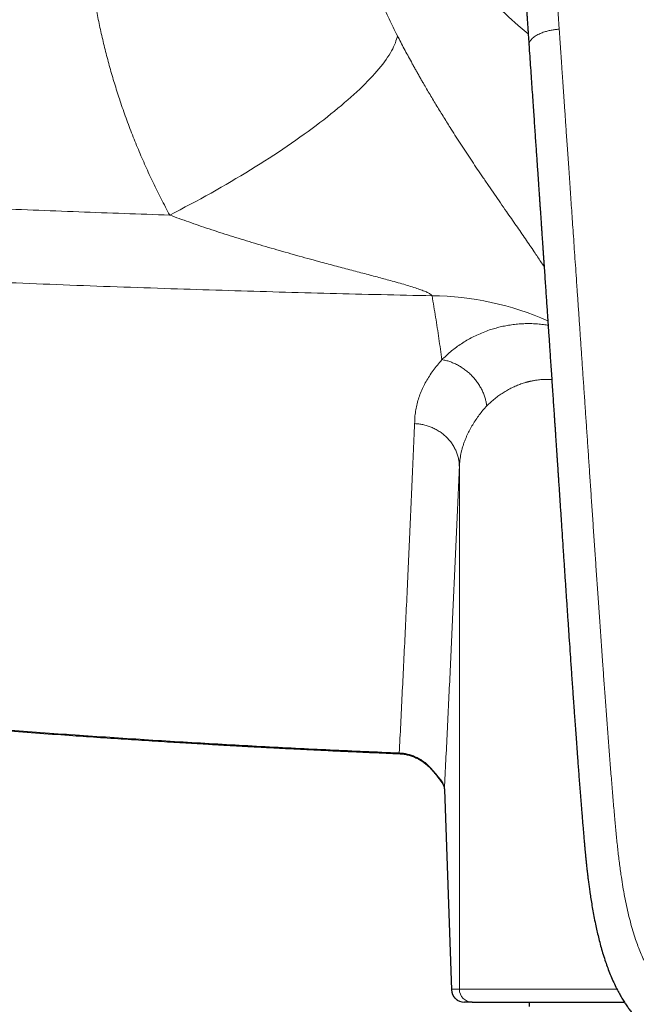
# Model space of a CAD drawing. Header units: millimetres. Extents: x 8 to 1267, y 12 to 1009.
# Tile 26 of 72: x 545 to 574, y 695 to 741. Entities that reach past the tile are written whole.
import ezdxf

# ---------------------------------------------------------------- set-up
doc = ezdxf.new("R2010")
doc.units = ezdxf.units.MM

msp = doc.modelspace()

# ---------------------------------------------------------------- linework, layer by layer
at = {"color": 252, "linetype": 'Continuous', "lineweight": 0}
for p, q in [((565.52, 720.497), (565.52, 696.13)), ((565.154, 696.13), (564.823, 705.474)), ((564.823, 705.474), (564.823, 705.453)), ((565.154, 696.13), (565.52, 696.13)), ((565.52, 696.13), (572.871, 696.13))]:
    msp.add_line(p, q, dxfattribs=at)
at = {"color": 7, "linetype": 'Continuous', "lineweight": 30}
for p, q in [((562.716, 707.121), (562.716, 707.121)), ((564.823, 705.453), (565.155, 696.109)), ((566.12, 695.53), (565.754, 695.53)), ((568.767, 695.53), (568.767, 695.33))]:
    msp.add_line(p, q, dxfattribs=at)
at = {"color": 252, "linetype": 'Continuous', "lineweight": 0, "flags": 128}
for points in [[(552.018, 732.232), (552.262, 732.357), (552.505, 732.483), (552.747, 732.61), (552.988, 732.738), (553.229, 732.867), (553.468, 732.997), (553.707, 733.128), (553.944, 733.26), (554.18, 733.393), (554.415, 733.527), (554.648, 733.661), (554.879, 733.796), (555.109, 733.932), (555.337, 734.068), (555.563, 734.205), (555.787, 734.342), (556.009, 734.48), (556.229, 734.618), (556.446, 734.756), (556.661, 734.894), (556.874, 735.033), (557.084, 735.171), (557.291, 735.31), (557.496, 735.448), (557.697, 735.586), (557.896, 735.725), (558.092, 735.863), (558.284, 736), (558.474, 736.137), (558.66, 736.274), (558.842, 736.411), (559.021, 736.546), (559.197, 736.681), (559.369, 736.816), (559.537, 736.95), (559.702, 737.083), (559.863, 737.215), (560.02, 737.346), (560.172, 737.477), (560.321, 737.606), (560.466, 737.734), (560.607, 737.861), (560.743, 737.987), (560.875, 738.112), (561.002, 738.235), (561.126, 738.357), (561.244, 738.478), (561.359, 738.597), (561.468, 738.715), (561.573, 738.831), (561.674, 738.945), (561.769, 739.058), (561.86, 739.169), (561.946, 739.278), (562.027, 739.386), (562.104, 739.492), (562.175, 739.595), (562.242, 739.697), (562.303, 739.797), (562.36, 739.895), (562.412, 739.99), (562.458, 740.084), (562.5, 740.175), (562.536, 740.264), (562.567, 740.351), (562.594, 740.436), (562.615, 740.518), (562.631, 740.598)], [(564.091, 706.521), (564.09, 706.521), (564.09, 706.522), (564.093, 706.527), (564.101, 706.536)]]:
    msp.add_lwpolyline(points, dxfattribs=at)
at = {"color": 252, "linetype": 'Continuous', "lineweight": 0}
for centre, radius, start, end in [((583.423, 758.325), 22.963, 182.0753, 230.2193), ((564.131, 714.844), 13.626, 66.135, 89.5053), ((565.034, 706.074), 0.441, 197.6705, 216.7425), ((565.754, 696.13), 0.6, 179.9956, 269.9956), ((566.12, 696.13), 0.6, 179.9956, 269.9956)]:
    msp.add_arc(centre, radius, start, end, dxfattribs=at)
at = {"color": 7, "linetype": 'Continuous', "lineweight": 30}
msp.add_arc((565.754, 696.13), 0.6, 181.9728, 270.0002, dxfattribs=at)
at = {"color": 252, "linetype": 'Continuous', "lineweight": 0}
for points, knots in [([(552.018, 732.232), (551.885, 732.484), (551.619, 732.985), (551.244, 733.747), (550.888, 734.515), (550.554, 735.288), (550.239, 736.068), (549.946, 736.854), (549.68, 737.624), (549.441, 738.377), (549.226, 739.114), (549.029, 739.855), (548.849, 740.601), (548.686, 741.352), (548.537, 742.129), (548.404, 742.931), (548.288, 743.757), (548.195, 744.584), (548.123, 745.414), (548.073, 746.244), (548.046, 747.075), (548.04, 747.881), (548.054, 748.662), (548.087, 749.418), (548.137, 750.174), (548.207, 750.928), (548.295, 751.682), (548.399, 752.42), (548.519, 753.142), (548.654, 753.849), (548.805, 754.553), (548.973, 755.254), (549.159, 755.953), (549.361, 756.65), (549.58, 757.34), (549.817, 758.035), (550.074, 758.733), (550.353, 759.436), (550.648, 760.132), (550.961, 760.823), (551.292, 761.508), (551.649, 762.206), (552.035, 762.916), (552.45, 763.634), (552.883, 764.343), (553.336, 765.041), (553.807, 765.728), (554.297, 766.405), (554.792, 767.054), (555.289, 767.672), (555.785, 768.262), (556.294, 768.839), (556.818, 769.405), (557.355, 769.961), (557.724, 770.321), (557.909, 770.501)], [0, 0, 0, 0, 0.020098, 0.040133, 0.060115, 0.080055, 0.099967, 0.119861, 0.139749, 0.157985, 0.176235, 0.194508, 0.212814, 0.231161, 0.249559, 0.26956, 0.289541, 0.309515, 0.329494, 0.349489, 0.369513, 0.389471, 0.40773, 0.42599, 0.44426, 0.46255, 0.480869, 0.499226, 0.516603, 0.533996, 0.551416, 0.568871, 0.58637, 0.603921, 0.621532, 0.638988, 0.657248, 0.675523, 0.693822, 0.712156, 0.730535, 0.748967, 0.768998, 0.789015, 0.80903, 0.829057, 0.849107, 0.869193, 0.88936, 0.907831, 0.926276, 0.944706, 0.96313, 0.981558, 1, 1, 1, 1]), ([(567.78, 766.836), (567.822, 766.367), (567.904, 765.429), (568.044, 764.017), (568.193, 762.601), (568.348, 761.179), (568.521, 759.606), (568.706, 757.877), (568.895, 755.989), (569.078, 754.108), (569.263, 752.235), (569.441, 750.369), (569.606, 748.493), (569.76, 746.609), (569.905, 744.715), (570.042, 742.814), (570.131, 741.54), (570.175, 740.903)], [0, 0, 0, 0, 0.0560111, 0.112011, 0.1680039, 0.2239928, 0.2799789, 0.3532914, 0.4266055, 0.4999286, 0.5713611, 0.6428038, 0.7142517, 0.7856964, 0.8571312, 0.9285625, 1, 1, 1, 1]), ([(560.013, 753.433), (560.011, 753.41), (559.983, 753.12), (559.956, 752.559), (559.933, 751.749), (559.943, 750.902), (559.985, 750.02), (560.045, 749.331), (560.097, 748.865), (560.127, 748.624), (560.159, 748.382), (560.194, 748.14), (560.231, 747.898), (560.3, 747.478), (560.413, 746.878), (560.586, 746.098), (560.788, 745.312), (561.02, 744.521), (561.281, 743.731), (561.571, 742.943), (561.892, 742.159), (562.242, 741.375), (562.501, 740.858), (562.631, 740.598)], [0, 0, 0, 0, 0.00542, 0.066782, 0.128638, 0.190989, 0.260151, 0.329918, 0.348291, 0.366707, 0.385164, 0.403664, 0.422205, 0.440788, 0.500124, 0.560287, 0.62128, 0.683104, 0.745761, 0.80811, 0.871266, 0.935229, 1, 1, 1, 1]), ([(562.631, 740.598), (562.683, 740.497), (562.787, 740.295), (562.948, 739.99), (563.113, 739.682), (563.255, 739.421), (563.372, 739.208), (563.464, 739.044), (563.557, 738.879), (563.651, 738.713), (563.746, 738.546), (563.861, 738.347), (563.996, 738.114), (564.152, 737.848), (564.311, 737.582), (564.472, 737.316), (564.635, 737.049), (564.8, 736.781), (564.968, 736.513), (565.16, 736.208), (565.378, 735.867), (565.62, 735.492), (565.865, 735.119), (566.111, 734.748), (566.356, 734.382), (566.613, 734.001), (566.882, 733.607), (567.162, 733.2), (567.44, 732.797), (567.701, 732.421), (567.944, 732.071), (568.168, 731.748), (568.387, 731.432), (568.6, 731.122), (568.808, 730.818), (568.996, 730.54), (569.166, 730.286), (569.316, 730.059), (569.418, 729.903), (569.468, 729.825), (569.472, 729.819)], [0, 0, 0, 0, 0.024536, 0.049235, 0.074127, 0.099241, 0.112495, 0.125822, 0.139225, 0.152709, 0.166278, 0.179935, 0.201642, 0.223504, 0.245536, 0.267749, 0.290158, 0.312776, 0.335613, 0.358684, 0.391422, 0.424394, 0.457631, 0.491163, 0.525018, 0.558491, 0.597678, 0.63708, 0.676734, 0.716681, 0.750537, 0.784237, 0.817804, 0.851261, 0.884632, 0.918475, 0.945139, 0.971644, 0.998005, 1, 1, 1, 1]), ([(570.175, 740.903), (570.16, 740.901), (570.127, 740.898), (570.073, 740.893), (570.008, 740.886), (569.932, 740.876), (569.843, 740.862), (569.753, 740.845), (569.662, 740.824), (569.573, 740.801), (569.478, 740.772), (569.38, 740.738), (569.281, 740.698), (569.183, 740.652), (569.09, 740.6), (569.005, 740.544), (568.933, 740.484), (568.875, 740.425), (568.831, 740.368), (568.796, 740.308), (568.773, 740.247), (568.762, 740.193), (568.764, 740.162), (568.765, 740.15)], [0, 0, 0, 0, 0.019466, 0.043326, 0.071868, 0.105541, 0.144947, 0.190779, 0.229768, 0.272923, 0.320286, 0.371713, 0.42686, 0.485225, 0.546285, 0.609734, 0.672778, 0.732705, 0.789436, 0.84272, 0.908013, 0.966586, 1, 1, 1, 1]), ([(585.267, 692.943), (585.259, 692.943), (585.238, 692.943), (585.197, 692.943), (585.14, 692.943), (585.067, 692.943), (584.977, 692.944), (584.87, 692.945), (584.747, 692.947), (584.599, 692.951), (584.425, 692.955), (584.224, 692.962), (584, 692.972), (583.756, 692.985), (583.49, 693.001), (583.202, 693.021), (582.908, 693.046), (582.608, 693.074), (582.305, 693.106), (581.987, 693.143), (581.653, 693.187), (581.303, 693.237), (580.939, 693.294), (580.56, 693.361), (580.181, 693.436), (579.802, 693.52), (579.425, 693.613), (579.038, 693.721), (578.641, 693.844), (578.267, 693.975), (577.918, 694.113), (577.595, 694.253), (577.271, 694.409), (576.946, 694.582), (576.643, 694.761), (576.362, 694.943), (576.104, 695.125), (575.85, 695.321), (575.602, 695.531), (575.361, 695.755), (575.129, 695.993), (574.917, 696.237), (574.724, 696.484), (574.549, 696.734), (574.385, 696.998), (574.233, 697.272), (574.093, 697.556), (573.963, 697.848), (573.844, 698.148), (573.723, 698.484), (573.604, 698.859), (573.487, 699.274), (573.382, 699.699), (573.287, 700.133), (573.201, 700.574), (573.124, 701.023), (573.044, 701.536), (572.967, 702.115), (572.892, 702.764), (572.825, 703.425), (572.761, 704.129), (572.695, 704.879), (572.629, 705.673), (572.563, 706.483), (572.499, 707.306), (572.447, 707.998), (572.405, 708.556), (572.373, 708.975), (572.342, 709.396), (572.312, 709.81), (572.282, 710.215), (572.253, 710.61), (572.225, 711.004), (572.184, 711.571), (572.132, 712.308), (572.069, 713.21), (572.007, 714.096), (571.947, 714.966), (571.889, 715.82), (571.831, 716.678), (571.772, 717.538), (571.714, 718.4), (571.657, 719.245), (571.601, 720.073), (571.546, 720.883), (571.493, 721.677), (571.44, 722.454), (571.388, 723.226), (571.336, 723.993), (571.284, 724.754), (571.233, 725.496), (571.183, 726.221), (571.135, 726.928), (571.088, 727.617), (571.042, 728.289), (570.997, 728.943), (570.953, 729.579), (570.911, 730.198), (570.869, 730.799), (570.83, 731.372), (570.792, 731.918), (570.757, 732.437), (570.722, 732.94), (570.688, 733.428), (570.656, 733.903), (570.624, 734.364), (570.593, 734.811), (570.563, 735.243), (570.535, 735.659), (570.507, 736.06), (570.481, 736.438), (570.457, 736.795), (570.434, 737.13), (570.411, 737.452), (570.39, 737.76), (570.369, 738.065), (570.349, 738.365), (570.328, 738.661), (570.309, 738.939), (570.291, 739.201), (570.274, 739.445), (570.259, 739.673), (570.244, 739.884), (570.231, 740.079), (570.219, 740.258), (570.208, 740.42), (570.198, 740.565), (570.189, 740.692), (570.181, 740.803), (570.177, 740.871), (570.175, 740.903)], [0, 0, 0, 0, 0.000398, 0.001073, 0.002024, 0.003253, 0.004759, 0.006542, 0.008602, 0.01094, 0.013951, 0.017324, 0.021059, 0.025156, 0.029614, 0.034433, 0.039612, 0.044437, 0.049535, 0.054904, 0.060542, 0.066447, 0.07262, 0.079066, 0.085791, 0.092062, 0.098574, 0.10533, 0.112317, 0.119523, 0.12533, 0.131261, 0.137326, 0.143536, 0.149904, 0.155189, 0.160565, 0.166019, 0.171545, 0.177143, 0.182816, 0.188578, 0.193708, 0.198946, 0.204291, 0.209697, 0.215149, 0.220653, 0.226217, 0.23185, 0.239173, 0.246626, 0.254209, 0.261912, 0.269722, 0.277625, 0.285622, 0.296787, 0.308162, 0.319752, 0.331554, 0.345268, 0.359255, 0.373515, 0.388051, 0.402863, 0.410237, 0.417678, 0.425185, 0.432629, 0.439716, 0.446758, 0.453755, 0.460707, 0.477078, 0.493194, 0.509052, 0.524652, 0.539993, 0.555075, 0.570915, 0.586462, 0.601719, 0.616687, 0.631366, 0.645757, 0.659862, 0.673681, 0.687852, 0.701709, 0.715255, 0.728489, 0.741412, 0.754023, 0.766325, 0.778315, 0.789996, 0.801365, 0.812424, 0.823173, 0.833023, 0.842597, 0.851895, 0.860917, 0.869663, 0.878237, 0.886527, 0.894535, 0.90226, 0.909702, 0.916862, 0.923354, 0.929594, 0.935583, 0.941321, 0.946808, 0.952635, 0.958149, 0.96335, 0.968238, 0.972813, 0.977075, 0.981024, 0.98466, 0.988015, 0.991051, 0.993767, 0.996164, 0.998242, 1, 1, 1, 1]), ([(503.473, 734.935), (504.238, 734.877), (505.765, 734.762), (508.054, 734.594), (510.333, 734.431), (512.604, 734.273), (514.865, 734.119), (517.028, 733.976), (519.092, 733.843), (521.06, 733.719), (522.799, 733.613), (524.311, 733.523), (525.267, 733.467), (525.888, 733.431), (526.176, 733.414), (526.464, 733.398), (526.752, 733.381), (527.04, 733.365), (527.328, 733.349), (528.289, 733.294), (529.922, 733.204), (532.226, 733.082), (534.523, 732.964), (536.813, 732.852), (539.097, 732.745), (541.33, 732.645), (543.514, 732.552), (545.649, 732.465), (547.777, 732.383), (549.899, 732.305), (551.313, 732.256), (552.018, 732.232)], [0, 0, 0, 0, 0.047871, 0.095488, 0.142852, 0.189967, 0.236834, 0.283456, 0.324281, 0.364919, 0.405372, 0.43197, 0.458488, 0.46443, 0.470368, 0.476302, 0.482232, 0.488158, 0.49408, 0.499998, 0.547534, 0.594885, 0.642053, 0.68904, 0.735849, 0.782481, 0.826288, 0.869942, 0.913444, 0.956796, 1, 1, 1, 1]), ([(564.249, 728.469), (564.232, 728.491), (564.196, 728.538), (564.063, 728.612), (563.886, 728.69), (563.66, 728.774), (563.392, 728.864), (563.086, 728.958), (562.75, 729.056), (562.309, 729.179), (561.759, 729.328), (561.099, 729.504), (560.408, 729.686), (559.697, 729.874), (558.867, 730.096), (557.927, 730.354), (556.884, 730.65), (555.854, 730.954), (554.844, 731.265), (553.864, 731.583), (552.922, 731.903), (552.315, 732.124), (552.018, 732.232)], [0, 0, 0, 0, 0.012317, 0.026749, 0.043993, 0.064174, 0.087145, 0.112628, 0.14028, 0.169719, 0.219669, 0.272482, 0.327534, 0.38418, 0.441761, 0.524712, 0.607786, 0.690139, 0.771043, 0.85026, 0.926908, 1, 1, 1, 1]), ([(503.576, 731.484), (504.471, 731.417), (506.261, 731.282), (508.951, 731.087), (511.643, 730.897), (514.338, 730.713), (517.036, 730.535), (519.737, 730.363), (522.367, 730.201), (524.923, 730.049), (527.407, 729.907), (529.894, 729.771), (532.383, 729.639), (534.874, 729.513), (537.368, 729.393), (539.865, 729.278), (542.364, 729.169), (544.866, 729.065), (547.37, 728.967), (549.876, 728.876), (552.338, 728.791), (554.754, 728.715), (557.124, 728.645), (559.497, 728.58), (561.872, 728.521), (563.456, 728.487), (564.249, 728.469)], [0, 0, 0, 0, 0.044866, 0.08971, 0.134534, 0.179341, 0.224133, 0.268912, 0.313681, 0.354711, 0.395737, 0.436759, 0.477779, 0.5188, 0.559823, 0.60085, 0.641884, 0.682925, 0.723976, 0.765038, 0.806114, 0.844857, 0.883616, 0.922391, 0.961185, 1, 1, 1, 1]), ([(564.709, 725.492), (564.662, 725.82), (564.568, 726.475), (564.414, 727.468), (564.304, 728.135), (564.249, 728.469)], [0, 0, 0, 0, 0.333306, 0.666636, 1, 1, 1, 1]), ([(564.709, 725.492), (564.772, 725.553), (564.898, 725.677), (565.104, 725.856), (565.323, 726.031), (565.557, 726.198), (565.805, 726.356), (566.065, 726.504), (566.339, 726.64), (566.627, 726.765), (566.906, 726.868), (567.173, 726.951), (567.423, 727.018), (567.684, 727.074), (567.954, 727.119), (568.233, 727.151), (568.507, 727.169), (568.775, 727.174), (569.035, 727.167), (569.301, 727.146), (569.509, 727.123), (569.629, 727.102), (569.657, 727.097)], [0, 0, 0, 0, 0.058206, 0.116902, 0.176055, 0.235637, 0.295629, 0.35494, 0.414636, 0.474727, 0.535236, 0.581465, 0.628122, 0.675179, 0.722619, 0.770431, 0.818617, 0.860225, 0.902129, 0.944349, 0.986911, 1, 1, 1, 1]), ([(563.437, 722.51), (563.439, 722.606), (563.442, 722.797), (563.476, 723.083), (563.531, 723.368), (563.609, 723.65), (563.708, 723.93), (563.828, 724.203), (563.967, 724.468), (564.122, 724.727), (564.297, 724.984), (564.491, 725.239), (564.636, 725.407), (564.709, 725.492)], [0, 0, 0, 0, 0.094592, 0.188679, 0.282344, 0.375672, 0.468749, 0.561659, 0.649185, 0.736712, 0.824309, 0.912048, 1, 1, 1, 1]), ([(566.799, 723.34), (566.789, 723.399), (566.77, 723.52), (566.723, 723.701), (566.66, 723.884), (566.581, 724.067), (566.484, 724.246), (566.372, 724.421), (566.245, 724.588), (566.103, 724.746), (565.949, 724.892), (565.785, 725.025), (565.613, 725.143), (565.435, 725.246), (565.254, 725.332), (565.071, 725.402), (564.89, 725.456), (564.769, 725.48), (564.709, 725.492)], [0, 0, 0, 0, 0.058371, 0.118296, 0.179618, 0.242157, 0.305704, 0.370028, 0.434881, 0.500003, 0.565124, 0.629977, 0.694301, 0.757847, 0.820385, 0.881706, 0.94163, 1, 1, 1, 1]), ([(569.828, 724.569), (569.756, 724.571), (569.603, 724.576), (569.375, 724.566), (569.169, 724.544), (568.991, 724.516), (568.878, 724.493), (568.805, 724.477), (568.771, 724.469), (568.737, 724.461), (568.704, 724.452), (568.67, 724.443), (568.636, 724.434), (568.542, 724.407), (568.388, 724.357), (568.178, 724.276), (567.969, 724.181), (567.761, 724.072), (567.557, 723.951), (567.358, 723.817), (567.165, 723.671), (566.976, 723.512), (566.858, 723.398), (566.799, 723.34)], [0, 0, 0, 0, 0.055441, 0.117151, 0.180419, 0.223069, 0.266453, 0.276295, 0.286176, 0.296095, 0.306052, 0.316049, 0.326084, 0.336159, 0.4002, 0.466756, 0.535871, 0.607581, 0.681923, 0.757527, 0.835726, 0.916543, 1, 1, 1, 1]), ([(566.799, 723.34), (566.738, 723.27), (566.615, 723.129), (566.446, 722.912), (566.287, 722.689), (566.139, 722.458), (566.006, 722.224), (565.905, 722.021), (565.83, 721.851), (565.773, 721.71), (565.719, 721.561), (565.669, 721.402), (565.627, 721.248), (565.594, 721.099), (565.567, 720.956), (565.545, 720.808), (565.528, 720.654), (565.523, 720.55), (565.52, 720.497)], [0, 0, 0, 0, 0.0765088, 0.1548762, 0.2351029, 0.3171897, 0.4011372, 0.484027, 0.5303262, 0.5795236, 0.6316192, 0.6866131, 0.7445053, 0.7920256, 0.8413352, 0.8924341, 0.9453224, 1, 1, 1, 1]), ([(562.718, 707.153), (562.741, 707.599), (562.786, 708.491), (562.854, 709.852), (562.921, 711.232), (562.989, 712.63), (563.056, 714.047), (563.122, 715.456), (563.186, 716.855), (563.249, 718.243), (563.312, 719.648), (563.374, 721.068), (563.416, 722.029), (563.437, 722.51)], [0, 0, 0, 0, 0.093335, 0.186669, 0.280003, 0.373337, 0.466671, 0.560004, 0.648003, 0.736003, 0.824002, 0.912001, 1, 1, 1, 1]), ([(563.437, 722.51), (563.5, 722.505), (563.629, 722.496), (563.823, 722.463), (564.018, 722.412), (564.211, 722.343), (564.4, 722.256), (564.582, 722.151), (564.754, 722.028), (564.912, 721.889), (565.055, 721.737), (565.181, 721.573), (565.287, 721.4), (565.373, 721.221), (565.439, 721.039), (565.485, 720.856), (565.514, 720.676), (565.518, 720.556), (565.52, 720.497)], [0, 0, 0, 0, 0.057598, 0.117017, 0.178091, 0.240617, 0.304353, 0.36903, 0.43435, 0.499995, 0.56564, 0.63096, 0.695638, 0.759376, 0.821903, 0.882979, 0.9424, 1, 1, 1, 1]), ([(564.823, 705.474), (564.845, 705.912), (564.889, 706.788), (564.954, 708.124), (565.02, 709.476), (565.085, 710.845), (565.15, 712.233), (565.214, 713.611), (565.276, 714.978), (565.337, 716.334), (565.398, 717.705), (565.459, 719.091), (565.5, 720.029), (565.52, 720.497)], [0, 0, 0, 0, 0.0935117, 0.1869804, 0.2804082, 0.3737974, 0.4671501, 0.5604683, 0.6484246, 0.7363541, 0.8242586, 0.91214, 1, 1, 1, 1]), ([(562.718, 707.153), (561.643, 707.199), (559.494, 707.292), (556.271, 707.456), (553.049, 707.638), (549.83, 707.839), (546.612, 708.06), (543.458, 708.294), (540.366, 708.543), (537.338, 708.803), (534.31, 709.08), (531.285, 709.374), (528.261, 709.686), (525.239, 710.014), (522.218, 710.36), (519.199, 710.722), (516.181, 711.102), (513.184, 711.496), (510.205, 711.905), (507.246, 712.328), (504.289, 712.766), (502.319, 713.072), (501.334, 713.226)], [0, 0, 0, 0, 0.0523002, 0.1045863, 0.15686, 0.2091232, 0.2613778, 0.3136254, 0.3628829, 0.4121374, 0.4613905, 0.5106438, 0.5598987, 0.6091569, 0.6584199, 0.7076892, 0.7569663, 0.8062529, 0.8546701, 0.9030994, 0.9515422, 1, 1, 1, 1]), ([(562.718, 707.153), (562.718, 707.146), (562.717, 707.134), (562.717, 707.123), (562.716, 707.118), (562.716, 707.12), (562.716, 707.121)], [0, 0, 0, 0, 0.2842349, 0.58211, 0.8927619, 1, 1, 1, 1]), ([(562.718, 707.153), (562.783, 707.148), (562.913, 707.138), (563.103, 707.101), (563.289, 707.048), (563.468, 706.977), (563.64, 706.89), (563.804, 706.788), (563.959, 706.671), (564.054, 706.581), (564.101, 706.536)], [0, 0, 0, 0, 0.126102, 0.251049, 0.375297, 0.499269, 0.623356, 0.747934, 0.873363, 1, 1, 1, 1]), ([(564.614, 705.94), (564.601, 705.956), (564.575, 705.986), (564.524, 706.048), (564.467, 706.119), (564.403, 706.198), (564.335, 706.281), (564.261, 706.366), (564.183, 706.453), (564.129, 706.508), (564.101, 706.536)], [0, 0, 0, 0, 0.137212, 0.266356, 0.390659, 0.512614, 0.633907, 0.755456, 0.877548, 1, 1, 1, 1]), ([(564.614, 705.94), (564.639, 705.91), (564.69, 705.849), (564.746, 705.757), (564.787, 705.663), (564.814, 705.569), (564.82, 705.506), (564.823, 705.474)], [0, 0, 0, 0, 0.199717, 0.399097, 0.598639, 0.798803, 1, 1, 1, 1]), ([(565.155, 696.11), (565.155, 696.112), (565.154, 696.117), (565.154, 696.124), (565.154, 696.128), (565.154, 696.13)], [0, 0, 0, 0, 0.323212, 0.675462, 1, 1, 1, 1])]:
    msp.add_open_spline(points, degree=3, knots=knots, dxfattribs=at)
at = {"color": 7, "linetype": 'Continuous', "lineweight": 30}
for points, knots in [([(567.603, 754.16), (567.603, 754.155), (567.605, 754.137), (567.609, 754.094), (567.615, 754.036), (567.621, 753.971), (567.628, 753.901), (567.636, 753.817), (567.645, 753.718), (567.656, 753.609), (567.666, 753.502), (567.676, 753.405), (567.684, 753.321), (567.691, 753.248), (567.697, 753.187), (567.701, 753.139), (567.705, 753.103), (567.708, 753.072), (567.711, 753.037), (567.716, 752.989), (567.722, 752.928), (567.729, 752.856), (567.736, 752.78), (567.748, 752.663), (567.763, 752.502), (567.783, 752.294), (567.804, 752.084), (567.824, 751.874), (567.844, 751.667), (567.864, 751.454), (567.885, 751.237), (567.906, 751.019), (567.924, 750.823), (567.94, 750.653), (567.954, 750.511), (567.965, 750.39), (567.974, 750.291), (567.981, 750.213), (567.987, 750.15), (567.991, 750.104), (567.995, 750.067), (567.998, 750.027), (568.003, 749.975), (568.009, 749.91), (568.016, 749.831), (568.025, 749.739), (568.034, 749.636), (568.044, 749.528), (568.053, 749.421), (568.063, 749.317), (568.075, 749.179), (568.09, 749.011), (568.107, 748.816), (568.123, 748.632), (568.138, 748.459), (568.153, 748.281), (568.169, 748.096), (568.182, 747.941), (568.192, 747.827), (568.198, 747.757), (568.203, 747.697), (568.207, 747.649), (568.21, 747.614), (568.213, 747.583), (568.216, 747.547), (568.22, 747.499), (568.224, 747.44), (568.231, 747.363), (568.239, 747.264), (568.249, 747.143), (568.26, 747.009), (568.272, 746.869), (568.284, 746.719), (568.296, 746.565), (568.309, 746.409), (568.32, 746.262), (568.331, 746.126), (568.341, 746), (568.35, 745.885), (568.359, 745.773), (568.369, 745.647), (568.381, 745.498), (568.394, 745.326), (568.408, 745.141), (568.423, 744.942), (568.439, 744.731), (568.456, 744.512), (568.481, 744.176), (568.514, 743.728), (568.544, 743.312), (568.564, 743.043), (568.573, 742.919), (568.581, 742.802), (568.589, 742.695), (568.595, 742.601), (568.601, 742.523), (568.606, 742.46), (568.609, 742.412), (568.611, 742.376), (568.614, 742.343), (568.616, 742.306), (568.619, 742.263), (568.623, 742.213), (568.627, 742.156), (568.632, 742.088), (568.638, 742.006), (568.645, 741.903), (568.654, 741.774), (568.665, 741.617), (568.677, 741.441), (568.691, 741.244), (568.706, 741.029), (568.722, 740.796), (568.739, 740.545), (568.754, 740.327), (568.764, 740.194), (568.767, 740.15)], [0, 0, 0, 0, 0.001316, 0.005373, 0.010415, 0.015078, 0.020365, 0.026279, 0.033764, 0.042033, 0.04996, 0.056978, 0.063086, 0.068285, 0.072779, 0.076263, 0.078739, 0.080597, 0.083082, 0.086286, 0.090984, 0.096305, 0.101791, 0.107438, 0.121537, 0.136554, 0.152399, 0.166958, 0.181875, 0.197152, 0.212788, 0.228783, 0.244299, 0.255229, 0.265447, 0.274955, 0.281236, 0.286996, 0.291564, 0.294866, 0.29688, 0.299675, 0.303386, 0.308015, 0.313683, 0.320305, 0.327877, 0.33574, 0.343412, 0.350892, 0.358181, 0.373011, 0.386981, 0.400093, 0.412353, 0.424098, 0.438317, 0.452023, 0.457361, 0.462578, 0.467, 0.470386, 0.472737, 0.474521, 0.477062, 0.480438, 0.484649, 0.489695, 0.497042, 0.505652, 0.515524, 0.525786, 0.535534, 0.547522, 0.558629, 0.568855, 0.578833, 0.587798, 0.595752, 0.603337, 0.611493, 0.62274, 0.634932, 0.648068, 0.662151, 0.677179, 0.692921, 0.708658, 0.748469, 0.787923, 0.796732, 0.805522, 0.814045, 0.821606, 0.828164, 0.833719, 0.83827, 0.841479, 0.843891, 0.845811, 0.848381, 0.85171, 0.854896, 0.85888, 0.863726, 0.869432, 0.876, 0.885605, 0.896605, 0.909002, 0.922796, 0.937987, 0.954267, 0.971898, 0.990879, 1, 1, 1, 1]), ([(568.764, 740.15), (568.769, 740.07), (568.787, 739.81), (568.817, 739.375), (568.853, 738.849), (568.888, 738.34), (568.922, 737.847), (568.954, 737.379), (568.985, 736.936), (569.014, 736.516), (569.041, 736.111), (569.068, 735.72), (569.094, 735.344), (569.119, 734.983), (569.143, 734.636), (569.165, 734.305), (569.187, 733.988), (569.206, 733.706), (569.223, 733.457), (569.238, 733.239), (569.252, 733.031), (569.266, 732.836), (569.278, 732.652), (569.29, 732.482), (569.301, 732.325), (569.31, 732.186), (569.319, 732.065), (569.326, 731.961), (569.331, 731.88), (569.335, 731.819), (569.338, 731.774), (569.341, 731.733), (569.344, 731.689), (569.348, 731.635), (569.353, 731.567), (569.358, 731.485), (569.365, 731.388), (569.372, 731.276), (569.381, 731.15), (569.391, 731.009), (569.401, 730.856), (569.412, 730.693), (569.424, 730.52), (569.436, 730.339), (569.449, 730.156), (569.467, 729.892), (569.49, 729.554), (569.518, 729.144), (569.545, 728.752), (569.57, 728.375), (569.595, 728.015), (569.617, 727.678), (569.639, 727.357), (569.661, 727.043), (569.682, 726.723), (569.705, 726.392), (569.729, 726.039), (569.754, 725.661), (569.781, 725.259), (569.809, 724.844), (569.838, 724.422), (569.866, 724.002), (569.893, 723.592), (569.92, 723.197), (569.942, 722.872), (569.959, 722.615), (569.972, 722.422), (569.985, 722.233), (569.997, 722.049), (570.008, 721.875), (570.019, 721.72), (570.028, 721.583), (570.036, 721.464), (570.042, 721.37), (570.047, 721.302), (570.049, 721.259), (570.052, 721.227), (570.054, 721.192), (570.057, 721.143), (570.062, 721.076), (570.067, 720.993), (570.074, 720.894), (570.081, 720.78), (570.09, 720.653), (570.099, 720.513), (570.109, 720.362), (570.12, 720.2), (570.131, 720.031), (570.154, 719.69), (570.187, 719.184), (570.232, 718.516), (570.275, 717.862), (570.317, 717.223), (570.36, 716.573), (570.405, 715.908), (570.45, 715.226), (570.495, 714.549), (570.54, 713.88), (570.585, 713.217), (570.629, 712.564), (570.673, 711.923), (570.708, 711.408), (570.736, 711.014), (570.755, 710.738), (570.774, 710.464), (570.793, 710.194), (570.812, 709.925), (570.831, 709.654), (570.851, 709.376), (570.874, 709.059), (570.899, 708.701), (570.928, 708.299), (570.959, 707.878), (570.991, 707.437), (571.021, 707.023), (571.049, 706.639), (571.076, 706.288), (571.103, 705.927), (571.131, 705.556), (571.161, 705.175), (571.192, 704.784), (571.222, 704.419), (571.249, 704.092), (571.272, 703.811), (571.294, 703.551), (571.315, 703.312), (571.334, 703.093), (571.352, 702.895), (571.368, 702.718), (571.382, 702.562), (571.395, 702.428), (571.407, 702.315), (571.416, 702.223), (571.422, 702.159), (571.426, 702.118), (571.429, 702.092), (571.432, 702.062), (571.436, 702.024), (571.441, 701.975), (571.447, 701.92), (571.457, 701.834), (571.47, 701.711), (571.489, 701.548), (571.511, 701.363), (571.536, 701.159), (571.564, 700.941), (571.599, 700.693), (571.639, 700.415), (571.688, 700.106), (571.744, 699.78), (571.808, 699.437), (571.875, 699.104), (571.947, 698.783), (572.021, 698.476), (572.104, 698.157), (572.199, 697.827), (572.3, 697.506), (572.407, 697.197), (572.52, 696.9), (572.645, 696.601), (572.78, 696.308), (572.911, 696.049), (573.036, 695.824), (573.151, 695.63), (573.266, 695.449), (573.38, 695.282), (573.495, 695.123), (573.611, 694.973), (573.726, 694.833), (573.833, 694.709), (573.931, 694.599), (574.021, 694.504), (574.101, 694.422), (574.17, 694.352), (574.23, 694.295), (574.278, 694.249), (574.317, 694.212), (574.356, 694.176), (574.403, 694.132), (574.465, 694.077), (574.541, 694.01), (574.631, 693.933), (574.737, 693.845), (574.86, 693.748), (574.998, 693.643), (575.145, 693.535), (575.338, 693.401), (575.572, 693.247), (575.85, 693.079), (576.075, 692.953), (576.245, 692.862), (576.359, 692.803), (576.464, 692.751), (576.557, 692.706), (576.636, 692.668), (576.702, 692.637), (576.749, 692.615), (576.783, 692.6), (576.81, 692.588), (576.846, 692.572), (576.894, 692.551), (576.954, 692.525), (577.026, 692.494), (577.107, 692.46), (577.193, 692.424), (577.311, 692.377), (577.456, 692.321), (577.628, 692.258), (577.794, 692.2), (577.953, 692.147), (578.107, 692.097), (578.254, 692.052), (578.393, 692.01), (578.516, 691.975), (578.62, 691.946), (578.702, 691.923), (578.769, 691.905), (578.818, 691.892), (578.858, 691.882), (578.897, 691.872), (578.948, 691.859), (579.013, 691.843), (579.166, 691.805), (579.407, 691.748), (579.732, 691.678), (579.993, 691.627), (580.187, 691.591), (580.312, 691.568), (580.436, 691.547), (580.557, 691.527), (580.67, 691.508), (580.77, 691.492), (580.857, 691.479), (580.937, 691.467), (581.019, 691.455), (581.11, 691.442), (581.224, 691.426), (581.36, 691.407), (581.518, 691.386), (581.667, 691.367), (581.803, 691.351), (581.925, 691.336), (582.051, 691.322), (582.182, 691.308), (582.313, 691.294), (582.438, 691.282), (582.55, 691.271), (582.64, 691.263), (582.711, 691.256), (582.764, 691.252), (582.809, 691.248), (582.844, 691.245), (582.872, 691.242), (582.902, 691.24), (582.94, 691.237), (582.991, 691.233), (583.055, 691.228), (583.134, 691.222), (583.225, 691.215), (583.335, 691.207), (583.465, 691.199), (583.616, 691.19), (583.784, 691.181), (583.969, 691.172), (584.171, 691.164), (584.385, 691.156), (584.611, 691.15), (584.848, 691.146), (585.068, 691.143), (585.21, 691.143), (585.267, 691.143)], [0, 0, 0, 0, 0.004357, 0.014183, 0.023706, 0.032925, 0.041841, 0.050453, 0.058296, 0.06587, 0.073174, 0.080208, 0.086974, 0.093469, 0.099696, 0.105653, 0.11134, 0.116759, 0.120827, 0.124729, 0.128464, 0.131979, 0.135211, 0.13833, 0.141132, 0.143617, 0.145784, 0.147634, 0.149166, 0.150147, 0.150932, 0.151574, 0.152336, 0.153285, 0.154493, 0.155964, 0.157696, 0.159691, 0.161947, 0.164466, 0.167247, 0.170109, 0.173204, 0.176499, 0.179782, 0.183015, 0.190596, 0.19788, 0.204868, 0.211558, 0.217952, 0.224049, 0.229534, 0.23505, 0.240734, 0.246585, 0.252603, 0.259518, 0.266641, 0.273972, 0.281511, 0.288993, 0.296221, 0.303196, 0.309917, 0.31339, 0.316792, 0.320122, 0.32338, 0.326475, 0.329314, 0.3316, 0.333687, 0.335575, 0.336555, 0.337304, 0.337812, 0.338262, 0.339171, 0.340356, 0.341815, 0.34355, 0.345559, 0.347843, 0.350249, 0.352899, 0.355794, 0.358797, 0.361784, 0.373743, 0.385438, 0.396869, 0.408036, 0.418944, 0.430946, 0.442826, 0.454585, 0.466222, 0.477735, 0.489073, 0.500156, 0.510982, 0.515807, 0.520578, 0.525297, 0.529962, 0.534575, 0.539181, 0.543972, 0.548969, 0.555545, 0.562449, 0.569681, 0.577243, 0.585133, 0.59097, 0.596974, 0.603146, 0.609484, 0.615989, 0.622665, 0.629492, 0.634619, 0.639396, 0.64382, 0.647893, 0.651611, 0.654973, 0.657979, 0.66062, 0.662901, 0.66482, 0.666376, 0.667567, 0.668075, 0.668468, 0.668911, 0.669572, 0.670426, 0.671373, 0.672403, 0.674815, 0.67759, 0.68073, 0.684229, 0.687957, 0.691877, 0.696838, 0.702084, 0.707621, 0.713457, 0.719606, 0.724665, 0.729935, 0.735425, 0.741145, 0.747106, 0.752198, 0.757476, 0.762948, 0.768334, 0.7735, 0.777405, 0.78115, 0.784706, 0.788051, 0.791177, 0.794458, 0.79745, 0.800157, 0.802586, 0.804743, 0.806631, 0.808253, 0.809611, 0.810706, 0.811538, 0.812259, 0.813311, 0.814696, 0.816322, 0.818261, 0.820513, 0.823075, 0.825945, 0.828991, 0.832001, 0.837416, 0.842695, 0.847834, 0.849993, 0.85212, 0.854053, 0.855732, 0.857158, 0.858333, 0.859257, 0.859703, 0.860121, 0.860744, 0.861591, 0.862662, 0.86393, 0.865411, 0.866951, 0.868463, 0.871551, 0.874514, 0.877356, 0.880081, 0.882692, 0.885189, 0.887575, 0.889774, 0.891428, 0.892817, 0.893944, 0.894809, 0.895271, 0.895918, 0.89678, 0.897855, 0.899142, 0.904453, 0.90986, 0.915286, 0.917375, 0.91944, 0.921482, 0.923499, 0.925373, 0.92703, 0.928433, 0.929652, 0.930962, 0.932448, 0.934111, 0.936533, 0.939125, 0.941868, 0.943789, 0.945779, 0.947836, 0.949962, 0.952155, 0.954235, 0.956058, 0.957623, 0.958637, 0.959504, 0.960222, 0.960793, 0.961216, 0.961616, 0.962229, 0.96306, 0.964111, 0.96538, 0.966867, 0.968574, 0.970745, 0.973191, 0.975912, 0.978907, 0.982177, 0.985722, 0.989315, 0.993151, 0.99723, 1, 1, 1, 1]), ([(501.326, 713.191), (501.512, 713.161), (501.877, 713.104), (502.415, 713.021), (502.934, 712.941), (503.434, 712.864), (503.914, 712.791), (504.367, 712.722), (504.793, 712.658), (505.193, 712.598), (505.576, 712.541), (505.942, 712.486), (506.29, 712.435), (506.621, 712.386), (506.936, 712.34), (507.232, 712.297), (507.512, 712.256), (507.774, 712.218), (508.017, 712.183), (508.247, 712.15), (508.472, 712.118), (508.927, 712.053), (509.62, 711.954), (510.554, 711.823), (511.502, 711.692), (513.283, 711.449), (515.894, 711.103), (519.21, 710.686), (522.405, 710.303), (525.48, 709.953), (528.557, 709.62), (531.654, 709.303), (534.772, 709.003), (537.91, 708.718), (541.05, 708.452), (544.191, 708.205), (546.502, 708.036), (547.98, 707.933), (548.625, 707.889), (549.271, 707.846), (549.916, 707.804), (550.559, 707.762), (551.18, 707.723), (551.776, 707.685), (552.344, 707.651), (552.897, 707.617), (553.435, 707.585), (553.85, 707.561), (554.149, 707.544), (554.344, 707.533), (554.552, 707.521), (554.775, 707.508), (555.012, 707.495), (555.264, 707.481), (555.531, 707.466), (555.817, 707.451), (556.122, 707.434), (556.448, 707.417), (556.79, 707.399), (557.148, 707.38), (557.522, 707.361), (557.912, 707.341), (558.318, 707.321), (558.74, 707.3), (559.177, 707.279), (559.631, 707.257), (560.101, 707.235), (560.617, 707.211), (561.182, 707.186), (561.797, 707.159), (562.311, 707.137), (562.62, 707.124), (562.716, 707.12)], [0, 0, 0, 0, 0.009142, 0.017968, 0.026476, 0.034666, 0.04254, 0.050097, 0.056931, 0.063484, 0.069755, 0.075745, 0.081452, 0.086878, 0.092022, 0.096885, 0.101466, 0.105766, 0.109715, 0.113413, 0.117072, 0.120744, 0.135794, 0.151075, 0.166587, 0.18229, 0.238445, 0.294599, 0.344737, 0.394875, 0.445014, 0.495152, 0.546202, 0.597252, 0.648302, 0.699352, 0.750403, 0.760885, 0.771368, 0.78185, 0.792332, 0.802813, 0.813126, 0.822596, 0.831821, 0.840801, 0.849535, 0.858023, 0.860968, 0.864114, 0.867495, 0.871112, 0.874965, 0.879054, 0.883378, 0.887938, 0.892967, 0.898256, 0.903804, 0.90961, 0.915675, 0.921999, 0.928581, 0.935423, 0.942524, 0.949883, 0.957502, 0.96538, 0.974997, 0.984974, 0.995311, 1, 1, 1, 1]), ([(562.716, 707.119), (562.777, 707.115), (562.902, 707.107), (563.088, 707.072), (563.273, 707.021), (563.453, 706.953), (563.625, 706.868), (563.79, 706.768), (563.947, 706.653), (564.043, 706.565), (564.091, 706.521)], [0, 0, 0, 0, 0.1191939, 0.2449668, 0.370078, 0.4949333, 0.6199423, 0.7455158, 0.8720649, 1, 1, 1, 1]), ([(564.091, 706.521), (564.115, 706.498), (564.159, 706.453), (564.218, 706.389), (564.267, 706.335), (564.309, 706.285), (564.348, 706.239), (564.391, 706.187), (564.432, 706.136), (564.47, 706.088), (564.502, 706.047), (564.527, 706.014), (564.546, 705.99), (564.561, 705.97), (564.576, 705.95), (564.594, 705.926), (564.614, 705.899), (564.635, 705.871), (564.659, 705.84), (564.673, 705.82), (564.681, 705.81)], [0, 0, 0, 0, 0.090568, 0.170344, 0.238906, 0.296072, 0.358537, 0.424501, 0.497261, 0.556779, 0.613483, 0.660393, 0.697224, 0.71698, 0.745432, 0.78682, 0.826843, 0.875149, 0.932507, 1, 1, 1, 1]), ([(564.681, 705.81), (564.689, 705.799), (564.704, 705.779), (564.722, 705.752), (564.736, 705.729), (564.747, 705.71), (564.758, 705.69), (564.769, 705.667), (564.779, 705.644), (564.788, 705.622), (564.796, 705.601), (564.804, 705.577), (564.811, 705.548), (564.818, 705.516), (564.822, 705.482), (564.823, 705.459), (564.824, 705.448)], [0, 0, 0, 0, 0.078762, 0.146929, 0.20459, 0.25194, 0.294114, 0.369527, 0.443333, 0.49805, 0.558501, 0.628666, 0.709994, 0.802555, 0.906459, 1, 1, 1, 1]), ([(566.12, 695.53), (566.124, 695.53), (566.134, 695.53), (566.167, 695.53), (566.215, 695.53), (566.274, 695.53), (566.34, 695.53), (566.41, 695.53), (566.491, 695.53), (566.598, 695.53), (566.735, 695.53), (566.909, 695.53), (567.104, 695.53), (567.319, 695.53), (567.535, 695.53), (567.745, 695.53), (567.944, 695.53), (568.153, 695.53), (568.372, 695.53), (568.602, 695.53), (568.843, 695.53), (569.094, 695.53), (569.37, 695.53), (569.673, 695.53), (570.003, 695.53), (570.346, 695.53), (570.701, 695.53), (571.069, 695.53), (571.45, 695.53), (571.864, 695.53), (572.314, 695.53), (572.771, 695.53), (573.077, 695.53), (573.215, 695.53)], [0, 0, 0, 0, 0.032624, 0.065189, 0.097721, 0.130247, 0.155815, 0.181409, 0.207041, 0.234156, 0.272868, 0.311524, 0.350169, 0.388848, 0.427604, 0.456281, 0.484902, 0.513485, 0.542048, 0.570609, 0.599187, 0.627798, 0.65646, 0.689912, 0.72329, 0.756623, 0.789939, 0.823266, 0.856634, 0.890069, 0.929088, 0.968013, 1, 1, 1, 1])]:
    msp.add_open_spline(points, degree=3, knots=knots, dxfattribs=at)

doc.saveas('drawing.dxf')
